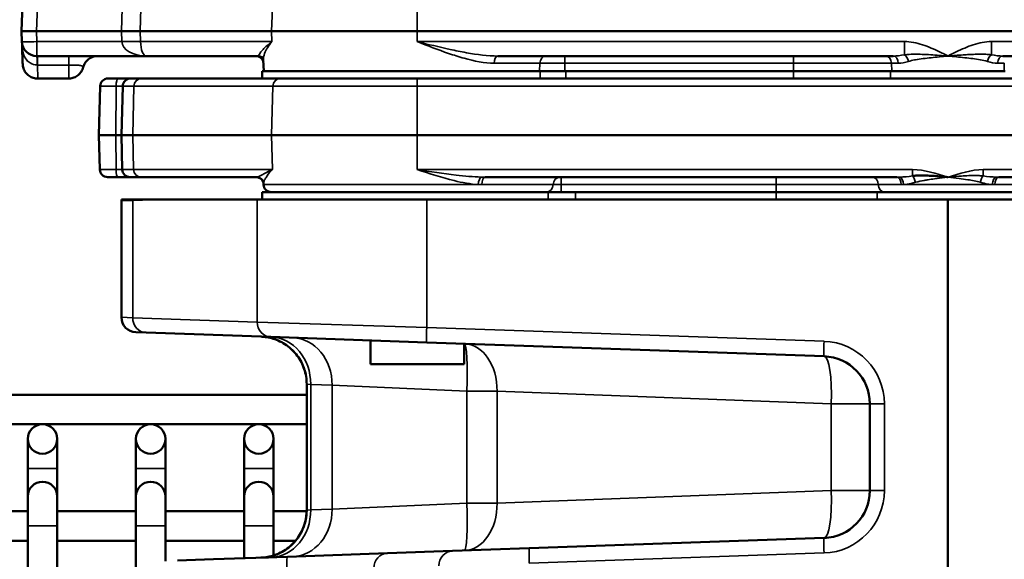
# Model space of a CAD drawing. Header units: inches. Extents: x 1 to 237, y 4 to 150.
# Tile 46 of 166: x 38.14 to 42.09, y 126.68 to 128.84. Entities that reach past the tile are written whole.
import ezdxf

# ---------------------------------------------------------------- set-up
doc = ezdxf.new("R2010")
doc.units = ezdxf.units.IN
doc.header["$LTSCALE"] = 7
doc.header["$MEASUREMENT"] = 0
for name, color, linetype, lineweight in [('Dimension (ANSI)', 7, 'Continuous', 25), ('Visible (ANSI)', 7, 'Continuous', 50), ('Visible Narrow (ANSI)', 7, 'Continuous', 35)]:
    doc.layers.add(name, color=color, linetype=linetype, lineweight=lineweight)
doc.styles.add('Dimension Text', font='tahoma.ttf')
doc.dimstyles.new('Dual Dimension', dxfattribs={"dimscale": 7, "dimtxt": 0.12, "dimasz": 0.098425, "dimexe": 0.125, "dimexo": 0.0625, "dimgap": 0.031496, "dimtad": 0, "dimtih": 1, "dimtoh": 1, "dimrnd": 1e-08, "dimzin": 4, "dimdsep": 46, "dimtxsty": 'Dimension Text', "dimcen": 0.09, "dimdle": 0.393701, "dimclrd": 256, "dimclre": 256, "dimclrt": 256, "dimadec": 0, "dimazin": 1, "dimtfac": 1, "dimtofl": 0, "dimtmove": 0, "dimatfit": 3, "dimfxl": 1, "dimtolj": 1, "dimtzin": 4, "dimlwd": -1, "dimlwe": -1, "dimarcsym": 0})

# ---------------------------------------------------------------- blocks, each defined once
blk = doc.blocks.new('*D8')
at = {"layer": 'Defpoints', "color": 0, "transparency": 16777216}
for p in [(25.3817, 133.9097), (45.8457, 133.9097), (38.3304, 57.2303)]:
    blk.add_point(p, dxfattribs=at)
at = {"layer": 'Dimension (ANSI)', "transparency": 16777216}
for p, q in [((45.4082, 133.9097), (24.5067, 133.9097)), ((25.3817, 133.2207), (25.3817, 97.4558)), ((25.3817, 57.9193), (25.3817, 93.6842)), ((37.8929, 57.2303), (24.5067, 57.2303))]:
    blk.add_line(p, q, dxfattribs=at)
for points in [[(25.2668, 133.2207), (25.4965, 133.2207), (25.3817, 133.9097)], [(25.2668, 57.9193), (25.4965, 57.9193), (25.3817, 57.2303)]]:
    blk.add_solid(points, dxfattribs=at)
at = {"layer": 'Dimension (ANSI)', "transparency": 16777216, "insert": (25.3817, 95.57), "char_height": 0.84, "attachment_point": 5, "style": 'Dimension Text'}
blk.add_mtext('\\A1;{\\H3.0x;(}\\S76.68^ 1947.7 mm;{\\H3.0x;)}', dxfattribs=at)
blk = doc.blocks.new('*D9')
at = {"layer": 'Defpoints', "color": 0, "transparency": 16777216}
for p in [(66.3071, 137.1022), (66.3071, 126.7502), (31.7642, 110.5335)]:
    blk.add_point(p, dxfattribs=at)
at = {"layer": 'Dimension (ANSI)', "transparency": 16777216}
for p, q in [((31.7642, 110.971), (31.7642, 137.9772)), ((66.3071, 127.1877), (66.3071, 137.9772)), ((32.4532, 137.1022), (45.1175, 137.1022)), ((65.6181, 137.1022), (52.9538, 137.1022))]:
    blk.add_line(p, q, dxfattribs=at)
for points in [[(32.4532, 137.217), (32.4532, 136.9874), (31.7642, 137.1022)], [(65.6181, 137.217), (65.6181, 136.9874), (66.3071, 137.1022)]]:
    blk.add_solid(points, dxfattribs=at)
at = {"layer": 'Dimension (ANSI)', "transparency": 16777216, "insert": (49.0356, 137.1022), "char_height": 0.84, "attachment_point": 5, "style": 'Dimension Text'}
blk.add_mtext('\\A1;{\\H3.0x;(}\\S34.54^ 877.4 mm;{\\H3.0x;)}', dxfattribs=at)

msp = doc.modelspace()

# ---------------------------------------------------------------- linework, layer by layer
at = {"layer": 'Visible (ANSI)'}
for p, q in [((38.1827, 129.6666), (38.1522, 128.7917)), ((38.2121, 128.7917), (38.1522, 128.7917)), ((38.1522, 128.7917), (38.1537, 128.7496)), ((38.2121, 128.7917), (38.5528, 128.7917)), ((38.5528, 128.7917), (38.6279, 128.7917)), ((38.6279, 128.7917), (39.1537, 128.7917)), ((39.7363, 128.7917), (39.1537, 128.7917)), ((39.7363, 128.7917), (43.9881, 128.7917)), ((38.1553, 128.7018), (38.1547, 128.7196)), ((38.1557, 128.6917), (38.1553, 128.7018)), ((38.1567, 128.6637), (38.1557, 128.6917)), ((38.1557, 128.6917), (38.1557, 128.6917)), ((38.1557, 128.6899), (38.1557, 128.6917)), ((38.2136, 128.6917), (38.6518, 128.6917)), ((38.6518, 128.6917), (39.1008, 128.6917)), ((39.1219, 128.6317), (39.1203, 128.6765)), ((40.0598, 128.6917), (41.6427, 128.6917)), ((41.6937, 128.6917), (41.6937, 128.6917)), ((42.0816, 128.6917), (43.6646, 128.6917)), ((38.1568, 128.6606), (38.1567, 128.6637)), ((38.1568, 128.6596), (38.1568, 128.6606)), ((38.1568, 128.6603), (38.1568, 128.6606)), ((39.1163, 128.6317), (40.2292, 128.6317)), ((39.1163, 128.6317), (39.1163, 128.6017)), ((40.3325, 128.6317), (40.2292, 128.6317)), ((41.2441, 128.6317), (40.3325, 128.6317)), ((41.6328, 128.6317), (41.2441, 128.6317)), ((41.6328, 128.6317), (42.0915, 128.6317)), ((38.2168, 128.6017), (38.3411, 128.6017)), ((38.3411, 128.6017), (38.3411, 128.6017)), ((38.4983, 128.6017), (38.5387, 128.6017)), ((38.5883, 128.6017), (38.5387, 128.6017)), ((38.5883, 128.6017), (38.6314, 128.6017)), ((39.1163, 128.6017), (38.6314, 128.6017)), ((39.1163, 128.6017), (39.9449, 128.6017)), ((41.7207, 128.6017), (39.9449, 128.6017)), ((41.7207, 128.6017), (42.0037, 128.6017)), ((43.7794, 128.6017), (42.0037, 128.6017)), ((38.4674, 128.5715), (38.4622, 128.3742)), ((38.5574, 128.5715), (38.5522, 128.3742)), ((38.4622, 128.3742), (38.5297, 128.3742)), ((38.4658, 128.2368), (38.4622, 128.3742)), ((38.5297, 128.3742), (38.5522, 128.3742)), ((38.5522, 128.3742), (38.5558, 128.2368)), ((38.5522, 128.3742), (38.5974, 128.3742)), ((39.1537, 128.3742), (38.5974, 128.3742)), ((39.1537, 128.3742), (39.7363, 128.3742)), ((43.9881, 128.3742), (39.7363, 128.3742)), ((38.5383, 128.2067), (38.4968, 128.2067)), ((38.5383, 128.2067), (38.5868, 128.2067)), ((38.6299, 128.2067), (38.5868, 128.2067)), ((38.6299, 128.2067), (39.0929, 128.2067)), ((39.0964, 128.2067), (39.0964, 128.2067)), ((40.009, 128.2067), (41.6579, 128.2067)), ((41.6696, 128.2067), (41.6696, 128.2067)), ((42.0548, 128.2067), (42.0548, 128.2067)), ((42.0665, 128.2067), (43.7154, 128.2067)), ((39.1215, 128.1768), (39.1214, 128.1803)), ((38.5523, 128.1167), (38.5975, 128.1167)), ((38.5975, 128.1167), (38.7136, 128.1167)), ((39.0962, 128.1167), (38.7136, 128.1167)), ((39.0962, 128.1167), (39.7748, 128.1167)), ((40.2608, 128.1467), (39.1163, 128.1467)), ((39.1163, 128.1467), (39.1163, 128.1167)), ((41.8622, 128.1167), (39.7748, 128.1167)), ((40.3707, 128.1467), (40.2608, 128.1467)), ((40.3707, 128.1467), (41.1748, 128.1467)), ((41.5791, 128.1467), (41.1748, 128.1467)), ((42.1452, 128.1467), (41.5791, 128.1467)), ((43.9496, 128.1167), (41.8622, 128.1167)), ((41.8622, 120.0672), (41.8622, 128.1167)), ((38.5522, 128.1113), (38.5522, 127.6451)), ((38.6517, 127.5837), (38.6101, 127.5851)), ((38.6517, 127.5837), (39.1505, 127.5663)), ((39.7748, 127.5445), (39.1505, 127.5663)), ((39.5497, 127.4577), (39.5497, 127.5523)), ((39.7748, 127.5445), (41.3663, 127.4889)), ((39.9247, 127.4577), (39.9247, 127.5392)), ((39.5497, 127.4577), (39.9247, 127.4577)), ((39.9362, 127.4577), (39.9362, 127.4577)), ((39.2942, 127.3778), (39.2942, 126.8722)), ((39.4917, 127.3691), (39.4917, 127.3691)), ((37.3866, 127.3351), (39.2942, 127.3351)), ((41.5497, 127.299), (41.5497, 126.9509)), ((37.3866, 127.217), (39.2942, 127.217)), ((38.1772, 127.1579), (38.1772, 127.0398)), ((38.2953, 127.0398), (38.2953, 127.1579)), ((38.6102, 127.1579), (38.6102, 127.0398)), ((38.7284, 127.0398), (38.7284, 127.1579)), ((39.0433, 127.1579), (39.0433, 127.0398)), ((39.1614, 127.0398), (39.1614, 127.1579)), ((38.1772, 127.0398), (38.1772, 126.9274)), ((38.2953, 127.0398), (38.2953, 126.9274)), ((38.6102, 127.0398), (38.6102, 126.9274)), ((38.7284, 127.0398), (38.7284, 126.9274)), ((39.0433, 127.0398), (39.0433, 126.9274)), ((39.1614, 127.0398), (39.1614, 126.9274)), ((38.1772, 126.9274), (38.1772, 126.8093)), ((38.2953, 126.8093), (38.2953, 126.9274)), ((38.6102, 126.9274), (38.6102, 126.8093)), ((38.7284, 126.8093), (38.7284, 126.9274)), ((39.0433, 126.9274), (39.0433, 126.8093)), ((39.1614, 126.8093), (39.1614, 126.9274)), ((38.1772, 126.8683), (37.8622, 126.8683)), ((38.6102, 126.8683), (38.2953, 126.8683)), ((39.0433, 126.8683), (38.7284, 126.8683)), ((39.2942, 126.8683), (39.1614, 126.8683)), ((39.4917, 126.8809), (39.4917, 126.8809)), ((39.9362, 126.8683), (39.9362, 126.8683)), ((38.1772, 126.8093), (38.1772, 120.6282)), ((38.2953, 126.8093), (38.2953, 120.8939)), ((38.6102, 126.8093), (38.6102, 120.8939)), ((38.7284, 126.8093), (38.7284, 126.6685)), ((39.0433, 126.8093), (39.0433, 126.6799)), ((39.1614, 126.8093), (39.1614, 126.6911)), ((38.1772, 126.7502), (37.8622, 126.7502)), ((38.6102, 126.7502), (38.2953, 126.7502)), ((39.0433, 126.7502), (38.7284, 126.7502)), ((39.2498, 126.7502), (39.1614, 126.7502)), ((39.9343, 126.7502), (39.9343, 126.7502)), ((41.3663, 126.7611), (40.1856, 126.7198)), ((39.6176, 126.7), (39.2172, 126.686)), ((39.878, 126.7091), (39.6176, 126.7)), ((39.878, 126.7091), (40.1856, 126.7198)), ((38.9212, 126.6757), (38.7767, 126.6706)), ((38.9212, 126.6757), (39.2172, 126.686))]:
    msp.add_line(p, q, dxfattribs=at)
for centre in [(38.2362, 127.1579), (38.6693, 127.1579), (39.1024, 127.1579)]:
    msp.add_circle(centre, 0.0591, dxfattribs=at)
for centre, radius, start, end in [((38.2136, 128.7517), 0.06, 182, 270), ((38.2142, 128.7216), 0.0595, 174.7227, 181.985), ((39.0917, 128.6617), 0.03, 15.8386, 90), ((38.4983, 128.5707), 0.031, 90, 178.5), ((38.5883, 128.5707), 0.031, 90, 178.5), ((38.4968, 128.2377), 0.031, 181.5, 270), ((38.5868, 128.2377), 0.031, 181.5, 270), ((39.0914, 128.1757), 0.031, 22.3481, 90), ((39.1525, 128.1777), 0.031, 181.5, 270), ((38.6722, 128.1113), 0.12, 177.4291, 180), ((38.6122, 127.6451), 0.06, 180, 268), ((41.3597, 127.299), 0.19, 0, 88), ((41.2493, 127.3029), 0.19, 42.3568, 42.3639), ((38.2362, 126.9274), 0.0591, 0, 180), ((38.6693, 126.9274), 0.0591, 0, 180), ((39.1024, 126.9274), 0.0591, 0, 180), ((41.3597, 126.9509), 0.19, 272, 0), ((41.268, 126.9477), 0.19, 308.406, 308.4149)]:
    msp.add_arc(centre, radius, start, end, dxfattribs=at)
for points, knots in [([(38.1549, 128.7271), (38.1552, 128.7304), (38.1552, 128.7338), (38.1549, 128.7385), (38.1547, 128.7398), (38.1546, 128.7411)], [0, 0, 0, 0, 0.02558321, 0.02558321, 0.03557465, 0.03557465, 0.03557465, 0.03557465]), ([(38.3848, 128.6917), (38.3958, 128.6917), (38.4062, 128.6917), (38.4239, 128.6917), (38.4317, 128.6917), (38.444, 128.6917), (38.4486, 128.6917), (38.4551, 128.6917), (38.4567, 128.6917), (38.4571, 128.6917), (38.4572, 128.6917), (38.4572, 128.6917), (38.4572, 128.6917), (38.4572, 128.6917), (38.4572, 128.6917), (38.4572, 128.6917), (38.4572, 128.6917), (38.4572, 128.6917), (38.4572, 128.6917), (38.4572, 128.6917), (38.4572, 128.6917), (38.4572, 128.6917), (38.4572, 128.6917), (38.4572, 128.6917), (38.4572, 128.6917), (38.4572, 128.6917), (38.4572, 128.6917), (38.4566, 128.6917), (38.456, 128.6916), (38.4547, 128.6916), (38.4539, 128.6916), (38.451, 128.6914), (38.4488, 128.6911), (38.4402, 128.6895), (38.434, 128.6873), (38.4227, 128.6811), (38.4176, 128.6771), (38.409, 128.6677), (38.4054, 128.6623), (38.4012, 128.6534), (38.4, 128.65), (38.3992, 128.6466)], [0, 0, 0, 0, 0.0911958, 0.0911958, 0.1809744, 0.1809744, 0.2742283, 0.2742283, 0.3793421, 0.3793421, 0.3885, 0.3885, 0.3953684, 0.3953684, 0.3966562, 0.3966562, 0.3968378, 0.3968378, 0.3972185, 0.3972185, 0.3974997, 0.3974997, 0.3975702, 0.3975702, 0.3975879, 0.3975879, 0.3976585, 0.3976585, 0.4021749, 0.4021749, 0.4078019, 0.4078019, 0.4247062, 0.4247062, 0.4738243, 0.4738243, 0.5226214, 0.5226214, 0.5708116, 0.5708116, 0.5978153, 0.5978153, 0.5978153, 0.5978153]), ([(39.1203, 128.677), (39.1202, 128.6775), (39.12, 128.6785), (39.1186, 128.6816), (39.117, 128.6843), (39.1103, 128.6898), (39.1044, 128.6917), (39.1008, 128.6917)], [0.0463581, 0.0463581, 0.0463581, 0.0463581, 0.1085836, 0.1085836, 0.1907914, 0.1907914, 0.2983135, 0.2983135, 0.2983135, 0.2983135]), ([(38.2168, 128.6016), (38.2108, 128.6016), (38.2048, 128.6025), (38.1934, 128.6061), (38.1877, 128.6089), (38.1773, 128.616), (38.1724, 128.6207), (38.1648, 128.631), (38.1619, 128.6367), (38.159, 128.6454), (38.1583, 128.6481), (38.1575, 128.6523), (38.1573, 128.6538), (38.157, 128.6559), (38.157, 128.6567), (38.1569, 128.6577), (38.1569, 128.6581), (38.1568, 128.6587), (38.1568, 128.6588), (38.1568, 128.6591), (38.1568, 128.6592), (38.1568, 128.6593), (38.1568, 128.6594), (38.1568, 128.6595), (38.1568, 128.6595), (38.1568, 128.6595), (38.1568, 128.6595), (38.1568, 128.6595), (38.1568, 128.6596), (38.1568, 128.6596)], [0, 0, 0, 0, 0.0451236, 0.0451236, 0.0917332, 0.0917332, 0.1415548, 0.1415548, 0.1894666, 0.1894666, 0.2111119, 0.2111119, 0.2221362, 0.2221362, 0.2276752, 0.2276752, 0.2304483, 0.2304483, 0.2318352, 0.2318352, 0.2325287, 0.2325287, 0.2328755, 0.2328755, 0.2330489, 0.2330489, 0.2331356, 0.2331356, 0.2332224, 0.2332224, 0.2332224, 0.2332224]), ([(38.3992, 128.6466), (38.3976, 128.6406), (38.395, 128.6348), (38.3883, 128.6242), (38.384, 128.6193), (38.3741, 128.6112), (38.3683, 128.6078), (38.3564, 128.6033), (38.3501, 128.602), (38.3429, 128.6017), (38.342, 128.6017), (38.3411, 128.6017)], [0, 0, 0, 0, 0.0472445, 0.0472445, 0.0954777, 0.0954777, 0.1449667, 0.1449667, 0.1927225, 0.1927225, 0.1996912, 0.1996912, 0.1996912, 0.1996912]), ([(39.1097, 128.2013), (39.106, 128.2038), (39.1015, 128.2057), (39.0955, 128.2066), (39.0942, 128.2067), (39.0929, 128.2067)], [0, 0, 0, 0, 0.04787238, 0.04787238, 0.06159061, 0.06159061, 0.06159061, 0.06159061]), ([(39.1214, 128.1805), (39.1213, 128.1815), (39.1212, 128.1829), (39.1205, 128.1861), (39.12, 128.1879), (39.1177, 128.193), (39.1153, 128.1966), (39.1112, 128.2001), (39.1104, 128.2007), (39.1096, 128.2013)], [0.0023001, 0.0023001, 0.0023001, 0.0023001, 0.033789, 0.033789, 0.0626079, 0.0626079, 0.1095302, 0.1095302, 0.1196754, 0.1196754, 0.1196754, 0.1196754]), ([(41.8622, 128.2067), (41.8621, 128.2067), (41.862, 128.2067), (41.8618, 128.2067), (41.8618, 128.2067), (41.8617, 128.2067), (41.8616, 128.2067), (41.8609, 128.2068), (41.8604, 128.2068), (41.8592, 128.2069), (41.8587, 128.207), (41.857, 128.2071), (41.8558, 128.2072), (41.8525, 128.2075), (41.8502, 128.2077), (41.8434, 128.2083), (41.8388, 128.2087), (41.8252, 128.2098), (41.8161, 128.2106), (41.7985, 128.2117), (41.7901, 128.2122), (41.7808, 128.2126), (41.78, 128.2126), (41.7726, 128.2129), (41.7662, 128.2131), (41.7538, 128.2131), (41.7479, 128.2131), (41.7367, 128.2127), (41.7313, 128.2124), (41.7242, 128.2118), (41.7226, 128.2116), (41.7209, 128.2114)], [-0.0018562, -0.0018562, -0.0018562, -0.0018562, -0.0009281, -0.0009281, -0.0006485, -0.0006485, 0, 0, 0.0046183, 0.0046183, 0.0092366, 0.0092366, 0.0184732, 0.0184732, 0.0369463, 0.0369463, 0.0738927, 0.0738927, 0.1477853, 0.1477853, 0.2150264, 0.2150264, 0.221678, 0.221678, 0.2730718, 0.2730718, 0.318227, 0.318227, 0.3575493, 0.3575493, 0.3694633, 0.3694633, 0.3694633, 0.3694633]), ([(39.2942, 127.3778), (39.2942, 127.3979), (39.2909, 127.4183), (39.2782, 127.4565), (39.2687, 127.4749), (39.2446, 127.5073), (39.2298, 127.5217), (39.1968, 127.5447), (39.1784, 127.5537), (39.1515, 127.5619), (39.1435, 127.5638), (39.1314, 127.5658), (39.1273, 127.5664), (39.1212, 127.567), (39.1191, 127.5672), (39.116, 127.5674), (39.115, 127.5675), (39.1134, 127.5675), (39.1129, 127.5676), (39.1121, 127.5676), (39.1118, 127.5676), (39.1115, 127.5676), (39.1113, 127.5676), (39.1111, 127.5676), (39.1111, 127.5676), (39.111, 127.5676), (39.1109, 127.5676), (39.1109, 127.5676), (39.1109, 127.5676), (39.1109, 127.5676), (39.1109, 127.5676), (39.1109, 127.5676), (39.1108, 127.5676), (39.1108, 127.5676)], [0, 0, 0, 0, 0.1534011, 0.1534011, 0.307048, 0.307048, 0.4608674, 0.4608674, 0.6133831, 0.6133831, 0.6753657, 0.6753657, 0.7068343, 0.7068343, 0.7226319, 0.7226319, 0.7305389, 0.7305389, 0.7344934, 0.7344934, 0.7364707, 0.7364707, 0.7374594, 0.7374594, 0.7379538, 0.7379538, 0.7382011, 0.7382011, 0.7382321, 0.7382321, 0.738259, 0.738259, 0.7384498, 0.7384498, 0.7384498, 0.7384498]), ([(39.2942, 127.3778), (39.2942, 127.3979), (39.2909, 127.4183), (39.2783, 127.4565), (39.2687, 127.4749), (39.2447, 127.5073), (39.2299, 127.5217), (39.1969, 127.5447), (39.1784, 127.5537), (39.1515, 127.5619), (39.1436, 127.5638), (39.1315, 127.5658), (39.1274, 127.5664), (39.1212, 127.567), (39.1191, 127.5672), (39.116, 127.5674), (39.115, 127.5675), (39.1134, 127.5675), (39.1129, 127.5676), (39.1121, 127.5676), (39.1119, 127.5676), (39.1115, 127.5676), (39.1113, 127.5676), (39.1111, 127.5676), (39.1111, 127.5676), (39.111, 127.5676), (39.111, 127.5676), (39.111, 127.5676), (39.111, 127.5676), (39.111, 127.5676), (39.111, 127.5676), (39.111, 127.5676), (39.111, 127.5676), (39.1109, 127.5676), (39.1108, 127.5676), (39.1108, 127.5676)], [0, 0, 0, 0, 0.1534025, 0.1534025, 0.3070471, 0.3070471, 0.4608582, 0.4608582, 0.6133491, 0.6133491, 0.6753847, 0.6753847, 0.7068815, 0.7068815, 0.7226934, 0.7226934, 0.7306075, 0.7306075, 0.7345656, 0.7345656, 0.7365448, 0.7365448, 0.7375344, 0.7375344, 0.7380294, 0.7380294, 0.7380915, 0.7380915, 0.7381459, 0.7381459, 0.7381687, 0.7381687, 0.7381879, 0.7381879, 0.7385333, 0.7385333, 0.7385333, 0.7385333]), ([(39.1108, 126.6823), (39.1201, 126.6826), (39.1294, 126.6837), (39.1476, 126.6871), (39.1565, 126.6894), (39.177, 126.6964), (39.1886, 126.7016), (39.2104, 126.7142), (39.2207, 126.7216), (39.2395, 126.7383), (39.2481, 126.7476), (39.2633, 126.7677), (39.2699, 126.7785), (39.2808, 126.8011), (39.2852, 126.8131), (39.2922, 126.8405), (39.2942, 126.8564), (39.2942, 126.8722)], [0, 0, 0, 0, 0.0710676, 0.0710676, 0.1406351, 0.1406351, 0.2364425, 0.2364425, 0.3322804, 0.3322804, 0.4281002, 0.4281002, 0.5239222, 0.5239222, 0.6197418, 0.6197418, 0.7398749, 0.7398749, 0.7398749, 0.7398749]), ([(39.1523, 126.6838), (39.1359, 126.6832), (39.124, 126.6828), (39.114, 126.6824), (39.1119, 126.6823), (39.111, 126.6823), (39.1109, 126.6823), (39.1109, 126.6823), (39.1109, 126.6823), (39.1109, 126.6823), (39.1109, 126.6823), (39.1109, 126.6823), (39.1109, 126.6823), (39.1109, 126.6823), (39.1109, 126.6823), (39.1109, 126.6823), (39.1109, 126.6823), (39.1109, 126.6823), (39.1109, 126.6823), (39.1109, 126.6823), (39.1109, 126.6823), (39.1109, 126.6823), (39.1109, 126.6823), (39.1109, 126.6823), (39.1109, 126.6823), (39.1125, 126.6824), (39.1142, 126.6824), (39.1196, 126.6828), (39.1234, 126.6831), (39.1387, 126.685), (39.1501, 126.6875), (39.1806, 126.6972), (39.1994, 126.7066), (39.2325, 126.7306), (39.2472, 126.7455), (39.2706, 126.7785), (39.2797, 126.7969), (39.2913, 126.8341), (39.2942, 126.8532), (39.2942, 126.8722)], [0, 0, 0, 0, 0.250565, 0.250565, 0.374764, 0.374764, 0.405975, 0.405975, 0.4089, 0.4089, 0.409658, 0.409658, 0.410446, 0.410446, 0.410543, 0.410543, 0.410567, 0.410567, 0.410591, 0.410591, 0.410604, 0.410604, 0.410628, 0.410628, 0.410726, 0.410726, 0.423107, 0.423107, 0.452319, 0.452319, 0.540278, 0.540278, 0.696202, 0.696202, 0.851872, 0.851872, 1.004479, 1.004479, 1.148854, 1.148854, 1.148854, 1.148854])]:
    msp.add_open_spline(points, degree=3, knots=knots, dxfattribs=at)
for points in [[(38.1549, 128.7271), (38.1549, 128.7271), (38.1549, 128.7271), (38.1549, 128.7271)], [(39.1204, 128.6765), (39.1204, 128.6766), (39.1204, 128.6766), (39.1204, 128.6767)]]:
    msp.add_open_spline(points, degree=3, dxfattribs=at)
at = {"layer": 'Visible Narrow (ANSI)'}
for p, q in [((38.2121, 128.7917), (38.2427, 129.6666)), ((38.5551, 128.8838), (38.5528, 128.7917)), ((38.6279, 128.7917), (38.6302, 128.8838)), ((39.1537, 128.7917), (39.1567, 128.8838)), ((39.7363, 128.7917), (39.7363, 128.8838)), ((38.2136, 128.7496), (38.2121, 128.7917)), ((38.5528, 128.7917), (38.5538, 128.7496)), ((38.629, 128.7496), (38.6279, 128.7917)), ((39.1551, 128.7496), (39.1537, 128.7917)), ((39.7363, 128.7496), (39.7363, 128.7917)), ((38.5538, 128.7496), (38.2136, 128.7496)), ((38.2136, 128.7496), (38.2136, 128.6917)), ((38.5761, 128.75), (38.5761, 128.75)), ((38.5988, 128.7502), (38.5988, 128.7502)), ((39.1551, 128.7496), (38.629, 128.7496)), ((41.6878, 128.7496), (39.7363, 128.7496)), ((41.6878, 128.7496), (41.6878, 128.6966)), ((42.0366, 128.6966), (42.0366, 128.7496)), ((43.9881, 128.7496), (42.0366, 128.7496)), ((38.163, 128.6917), (38.1629, 128.6917)), ((38.2161, 128.6917), (38.2161, 128.6557)), ((38.3417, 128.6917), (38.3417, 128.6557)), ((40.3276, 128.6627), (40.3276, 128.6917)), ((41.2441, 128.6627), (41.2441, 128.6917)), ((38.2161, 128.6557), (38.2168, 128.6017)), ((38.2161, 128.6557), (38.3417, 128.6557)), ((38.3411, 128.6017), (38.3417, 128.6557)), ((40.2281, 128.6627), (40.0448, 128.6627)), ((40.2281, 128.6627), (40.2272, 128.6317)), ((40.2281, 128.6627), (40.3276, 128.6627)), ((40.2292, 128.6317), (40.2292, 128.6017)), ((40.3276, 128.6317), (40.3276, 128.6627)), ((40.3276, 128.6627), (41.2441, 128.6627)), ((40.3325, 128.6017), (40.3325, 128.6317)), ((41.2441, 128.6627), (41.2441, 128.6317)), ((41.2441, 128.6627), (41.6363, 128.6627)), ((41.2441, 128.6317), (41.2441, 128.6017)), ((41.6328, 128.6017), (41.6328, 128.6317)), ((41.6372, 128.6317), (41.6363, 128.6627)), ((41.6633, 128.6627), (41.6363, 128.6627)), ((42.088, 128.6627), (42.0611, 128.6627)), ((42.088, 128.6627), (42.0872, 128.6317)), ((39.7363, 128.6017), (39.7363, 128.5715)), ((38.531, 128.5715), (38.4674, 128.5715)), ((38.531, 128.5715), (38.5297, 128.3742)), ((38.531, 128.5715), (38.5574, 128.5715)), ((38.6023, 128.5715), (38.5574, 128.5715)), ((38.6023, 128.5715), (38.5974, 128.3742)), ((38.6023, 128.5715), (39.1586, 128.5715)), ((39.1586, 128.5715), (39.1537, 128.3742)), ((39.7363, 128.5715), (39.1586, 128.5715)), ((39.7363, 128.5715), (43.9881, 128.5715)), ((39.7363, 128.5715), (39.7363, 128.3742)), ((38.5297, 128.3742), (38.5306, 128.2368)), ((38.5974, 128.3742), (38.6008, 128.2368)), ((39.1537, 128.3742), (39.1571, 128.2368)), ((39.7363, 128.3742), (39.7363, 128.2368)), ((38.4658, 128.2368), (38.5306, 128.2368)), ((38.5558, 128.2368), (38.5306, 128.2368)), ((38.5558, 128.2368), (38.6008, 128.2368)), ((39.1571, 128.2368), (38.6008, 128.2368)), ((41.7209, 128.2368), (39.7363, 128.2368)), ((41.7209, 128.2368), (41.7209, 128.2114)), ((43.9881, 128.2368), (42.0035, 128.2368)), ((42.0035, 128.2114), (42.0035, 128.2368)), ((40.3135, 128.1767), (40.3135, 128.2067)), ((41.1748, 128.1767), (41.1748, 128.2067)), ((39.1215, 128.1768), (39.9815, 128.1768)), ((40.2815, 128.1767), (39.9959, 128.1767)), ((40.2815, 128.1767), (40.3135, 128.1767)), ((40.3135, 128.1767), (41.1748, 128.1767)), ((40.3135, 128.1767), (40.3135, 128.1467)), ((41.1748, 128.1767), (41.5833, 128.1767)), ((41.1748, 128.1767), (41.1748, 128.1467)), ((41.6747, 128.1767), (41.5833, 128.1767)), ((41.6847, 128.1768), (42.0396, 128.1768)), ((42.141, 128.1767), (42.0497, 128.1767)), ((38.5974, 128.1126), (38.7136, 128.1167)), ((39.0962, 128.1167), (39.0962, 127.6262)), ((39.7748, 127.6044), (39.7748, 128.1167)), ((40.2608, 128.1467), (40.2608, 128.1167)), ((40.3707, 128.1167), (40.3707, 128.1467)), ((41.1748, 128.1467), (41.1748, 128.1167)), ((41.5791, 128.1167), (41.5791, 128.1467)), ((38.5974, 128.1126), (38.5522, 128.1113)), ((38.5974, 127.6436), (38.5974, 128.1126)), ((38.5522, 127.6451), (38.5974, 127.6436)), ((39.0962, 127.6262), (38.5974, 127.6436)), ((39.0962, 127.6262), (39.7748, 127.6044)), ((41.3663, 127.5489), (39.7748, 127.6044)), ((39.3103, 127.3763), (39.2942, 127.3778)), ((39.3103, 127.3763), (39.3961, 127.3733)), ((39.3103, 126.8736), (39.3103, 127.3763)), ((39.9353, 127.3493), (39.3961, 127.3733)), ((39.3961, 127.3733), (39.3961, 126.8766)), ((39.4511, 127.3709), (39.4511, 127.3709)), ((39.9353, 127.3493), (40.0565, 127.3493)), ((39.9353, 127.3493), (39.9353, 126.9006)), ((41.3952, 127.299), (40.0565, 127.3493)), ((40.0565, 126.9006), (40.0565, 127.3493)), ((40.4118, 127.336), (40.4121, 127.3359)), ((40.9352, 127.3163), (40.9352, 127.3163)), ((41.3952, 127.299), (41.3952, 126.9509)), ((41.3952, 127.299), (41.5497, 127.299)), ((41.5497, 127.299), (41.6076, 127.299)), ((41.6076, 126.9509), (41.6076, 127.299)), ((38.2953, 127.0398), (38.1772, 127.0398)), ((38.7284, 127.0398), (38.6102, 127.0398)), ((39.1614, 127.0398), (39.0433, 127.0398)), ((40.0565, 126.9006), (41.3952, 126.9509)), ((40.9352, 126.9337), (40.9352, 126.9337)), ((41.5497, 126.9509), (41.3952, 126.9509)), ((41.5497, 126.9509), (41.6076, 126.9509)), ((39.3961, 126.8766), (39.9353, 126.9006)), ((40.0565, 126.9006), (39.9353, 126.9006)), ((40.4121, 126.914), (40.4118, 126.914)), ((39.2942, 126.8722), (39.3103, 126.8736)), ((39.3961, 126.8766), (39.3103, 126.8736)), ((39.4512, 126.8791), (39.4511, 126.8791)), ((38.2953, 126.8093), (38.1772, 126.8093)), ((38.7284, 126.8093), (38.6102, 126.8093)), ((39.1614, 126.8093), (39.0433, 126.8093)), ((40.1856, 126.6599), (41.3663, 126.7011))]:
    msp.add_line(p, q, dxfattribs=at)
for centre, start, end in [((41.3576, 127.299), 0, 88), ((41.2472, 127.3029), 61.7179, 61.7191), ((41.3576, 126.9509), 272, 0), ((41.2659, 126.9477), 293.5492, 293.55)]:
    msp.add_arc(centre, 0.25, start, end, dxfattribs=at)
for centre, major_axis, ratio, start_param, end_param in [((38.2136, 128.7517), (-0.06, -0.0021), 0.034878, 0, 1.569578), ((38.5538, 128.7468), (0.08, 0.002), 0.034889, 0.349066, 1.569943), ((38.6518, 128.7517), (-0.098, 0), 0.612063, 0.034907, 1.570796), ((38.4985, 128.7468), (0.08, 0.0022), 0.034887, 0.431552, 0.432238), ((38.6518, 128.7517), (0, 0.06), 0.380894, 1.605703, 3.141593), ((38.1102, 128.6907), (-0.0517, -0.0305), 0.671684, 2.441631, 2.447144), ((38.2136, 128.6317), (0, 0.06), 0.022858, 5.124021, 6.283185), ((40.0598, 128.6617), (0, 0.03), 0.501163, 0, 1.53589), ((40.252, 128.6617), (0, 0.03), 0.798985, 0, 1.53589), ((41.613, 128.6617), (0, 0.03), 0.777461, 4.747296, 6.283185), ((41.6427, 128.6617), (0, 0.03), 0.684721, 4.747296, 6.283185), ((41.6878, 128.669), (0.0082, -0.0289), 0.535892, 1.455571, 2.654083), ((42.0366, 128.669), (0.0082, 0.0289), 0.535892, 0.487529, 1.686022), ((42.0816, 128.6617), (0, 0.03), 0.684721, 0, 1.53589), ((38.2109, 128.6535), (0.0551, 0.0001), 0.039197, 1.475704, 1.498598), ((38.5387, 128.5707), (0, 0.031), 0.25, 0, 1.544616), ((38.6314, 128.5707), (0, 0.031), 0.939693, 0, 1.544616), ((39.1877, 128.5707), (0, 0.031), 0.939693, 0, 1.544616), ((38.5383, 128.2377), (0, -0.031), 0.25, 4.738569, 6.283185), ((38.6299, 128.2377), (0, -0.031), 0.939693, 4.738569, 6.283185), ((39.0917, 128.176), (0.018, 0.0253), 0.997081, 0.000476, 0.51589), ((39.9939, 128.176), (0.0015, 0.031), 0.399478, 0.120406, 1.563896), ((40.009, 128.1757), (0, 0.031), 0.42225, 0, 1.538533), ((40.3089, 128.1757), (0, 0.031), 0.886689, 0, 1.538533), ((41.5583, 128.1757), (0, 0.031), 0.80869, 4.744653, 6.283185), ((41.6579, 128.1757), (0, 0.031), 0.543684, 4.744653, 6.283185), ((41.6688, 128.176), (-0.0021, 0.0309), 0.51504, 4.704263, 6.154366), ((41.7209, 128.1852), (0.0078, -0.03), 0.370932, 1.501364, 2.529172), ((42.0035, 128.1852), (0.0078, 0.03), 0.370932, 0.612424, 1.640229), ((42.0556, 128.176), (0.0021, 0.0309), 0.51504, 0.12882, 1.578922), ((42.0665, 128.1757), (0, 0.031), 0.543684, 0, 1.538533), ((39.8052, 128.3309), (0.3446, -0.0971), 0.347618, 5.3441, 5.393182), ((40.254, 128.1777), (0, -0.031), 0.886689, 0, 1.538533), ((41.6084, 128.1777), (0, -0.031), 0.80869, 4.744653, 6.283185), ((41.7865, 128.2772), (0.1948, 0.0676), 0.381945, 3.975323, 4.036146), ((41.9346, 128.2803), (0.1986, -0.0704), 0.382801, 5.399193, 5.459098), ((38.7102, 128.1126), (-0.0042, 0.1199), 0.939626, 1.504188, 1.537996), ((38.6538, 127.6436), (-0.0021, -0.06), 0.939626, 4.74519, 6.283185), ((39.1526, 127.6262), (-0.0021, -0.06), 0.939626, 4.74519, 6.283185), ((39.7769, 127.6044), (-0.0021, -0.06), 0.034878, 4.713607, 6.283185), ((39.1457, 127.3763), (0.0066, 0.1899), 0.865893, 4.742617, 6.283185), ((39.2315, 127.3733), (0.0066, 0.1899), 0.865893, 4.742617, 6.283185), ((39.9193, 127.3493), (0.0066, 0.1899), 0.08445, 4.715338, 6.283185), ((39.9193, 127.3493), (0.0066, 0.1899), 0.722061, 4.737599, 6.283185), ((41.3684, 127.5489), (-0.0021, -0.06), 0.034878, 4.713607, 6.283185), ((41.3597, 127.299), (0.0066, 0.1899), 0.186693, 4.718908, 6.283185), ((40.3016, 127.336), (0.0066, 0.1899), 0.579906, 4.732637, 4.732651), ((41.3597, 126.9509), (0.0066, -0.1899), 0.186693, 0, 1.564277), ((39.9193, 126.9006), (0.0066, -0.1899), 0.722061, 0, 1.545587), ((39.9193, 126.9006), (0.0066, -0.1899), 0.08445, 0, 1.567847), ((40.3016, 126.914), (0.0066, -0.1899), 0.579906, 1.550535, 1.550548), ((39.1457, 126.8736), (0.0066, -0.1899), 0.865893, 0, 1.540568), ((39.2315, 126.8766), (0.0066, -0.1899), 0.865893, 0, 1.540568), ((41.3684, 126.7011), (-0.0021, 0.06), 0.034878, 0, 1.569578), ((39.6197, 126.64), (-0.0021, 0.06), 0.939626, 0, 1.537996), ((39.8801, 126.6491), (-0.0021, 0.06), 0.939626, 0, 1.537996), ((40.1877, 126.6599), (-0.0021, 0.06), 0.034878, 0, 1.569578), ((39.2193, 126.6261), (-0.0021, 0.06), 0.069183, 0, 1.56838)]:
    msp.add_ellipse(centre, major_axis=major_axis, ratio=ratio, start_param=start_param, end_param=end_param, dxfattribs=at)
for points, knots in [([(39.1551, 128.7496), (39.155, 128.7495), (39.1549, 128.7494), (39.1475, 128.7439), (39.1343, 128.733), (39.1083, 128.7079), (39.0995, 128.6917), (39.1008, 128.6917)], [-0.8932982, -0.8932982, -0.8932982, -0.8932982, -0.8913809, -0.8913809, -0.7131047, -0.5348285, 0, 0, 0, 0]), ([(39.1204, 128.6767), (39.1202, 128.6837), (39.1233, 128.6994), (39.1363, 128.7247), (39.148, 128.7411), (39.1549, 128.7494), (39.155, 128.7495), (39.1551, 128.7496)], [0.2933872, 0.2933872, 0.2933872, 0.2933872, 0.5348285, 0.7131047, 0.8913809, 0.8913809, 0.8932982, 0.8932982, 0.8932982, 0.8932982]), ([(39.7363, 128.7496), (39.7365, 128.7495), (39.7368, 128.7494), (39.7788, 128.733), (39.8416, 128.7085), (39.9453, 128.6754), (40.0062, 128.6627), (40.0448, 128.6627)], [-0.0019173, -0.0019173, -0.0019173, -0.0019173, 0, 0, 0.3565524, 0.5348285, 0.8913809, 0.8913809, 0.8913809, 0.8913809]), ([(40.0598, 128.6917), (40.0193, 128.6917), (39.9555, 128.7001), (39.8468, 128.7222), (39.7809, 128.7385), (39.7368, 128.7494), (39.7365, 128.7495), (39.7363, 128.7496)], [-0.8913809, -0.8913809, -0.8913809, -0.8913809, -0.5348285, -0.3565524, 0, 0, 0.0019173, 0.0019173, 0.0019173, 0.0019173]), ([(41.8622, 128.6917), (41.8621, 128.6917), (41.862, 128.6918), (41.8399, 128.703), (41.8066, 128.7197), (41.7492, 128.7417), (41.7124, 128.7496), (41.6878, 128.7496)], [-0.000884, -0.000884, -0.000884, -0.000884, 0, 0, 0.187712, 0.281568, 0.4692799, 0.4692799, 0.4692799, 0.4692799]), ([(42.0366, 128.7496), (42.012, 128.7496), (41.9874, 128.7443), (41.9639, 128.7367), (41.9522, 128.7329), (41.9407, 128.7285), (41.9294, 128.7237), (41.9065, 128.7141), (41.8842, 128.7029), (41.8622, 128.6917)], [1.0790225, 1.0790225, 1.0790225, 1.0790225, 1.2667344, 1.2667344, 1.2667344, 1.3605904, 1.3605904, 1.3605904, 1.5491864, 1.5491864, 1.5491864, 1.5491864]), ([(38.1549, 128.7271), (38.1549, 128.7271), (38.1549, 128.7271), (38.155, 128.7266), (38.1551, 128.7252), (38.1553, 128.723), (38.1555, 128.7211), (38.1558, 128.7189), (38.1577, 128.7044), (38.1649, 128.6812), (38.1889, 128.6608), (38.2048, 128.6557), (38.2149, 128.6557)], [0.2569469, 0.2569469, 0.2569469, 0.2569469, 0.2613938, 0.27677, 0.3075222, 0.3228983, 0.3382744, 0.3536505, 0.3690266, 0.6150443, 0.707301, 0.8610621, 0.8610621, 0.8610621, 0.8610621]), ([(38.163, 128.6917), (38.1599, 128.6987), (38.1579, 128.7065), (38.1566, 128.7135), (38.1566, 128.7136)], [0, 0, 0, 0, 0.1230089, 0.1258562, 0.1258562, 0.1258562, 0.1258562]), ([(38.1794, 128.669), (38.1794, 128.669), (38.1774, 128.6708), (38.1755, 128.6727), (38.1738, 128.6746)], [-0.14945371, -0.14945371, -0.14945371, -0.14945371, -0.14928213, -0.10750071, -0.10750071, -0.10750071, -0.10750071]), ([(41.8622, 128.6917), (41.8619, 128.6917), (41.8616, 128.6917), (41.85, 128.6926), (41.8274, 128.6944), (41.7932, 128.6968), (41.7592, 128.6987), (41.7247, 128.6994), (41.7009, 128.6984), (41.6878, 128.6966)], [-0.0025616, -0.0025616, -0.0025616, -0.0025616, 0, 0, 0.0936217, 0.1872433, 0.280865, 0.3744866, 0.4681083, 0.4681083, 0.4681083, 0.4681083]), ([(41.7041, 128.67), (41.7119, 128.6725), (41.72, 128.6743), (41.7298, 128.6762), (41.7312, 128.6764), (41.7424, 128.6784), (41.7526, 128.6799), (41.7735, 128.6827), (41.7841, 128.6839), (41.8058, 128.6862), (41.8168, 128.6874), (41.839, 128.6895), (41.8502, 128.6905), (41.8616, 128.6916), (41.8619, 128.6916), (41.8622, 128.6917)], [-0.4681083, -0.4681083, -0.4681083, -0.4681083, -0.3874476, -0.3874476, -0.3744866, -0.3744866, -0.280865, -0.280865, -0.1872433, -0.1872433, -0.0936217, -0.0936217, 0, 0, 0.0025616, 0.0025616, 0.0025616, 0.0025616]), ([(42.0366, 128.6966), (42.0329, 128.6971), (42.0292, 128.6975), (42.0218, 128.6981), (42.018, 128.6984), (42.0101, 128.6988), (42.006, 128.6989), (42.0013, 128.699), (42.0006, 128.699), (41.9937, 128.6991), (41.9876, 128.6991), (41.9798, 128.6989), (41.9781, 128.6989), (41.9726, 128.6988), (41.9689, 128.6986), (41.957, 128.6982), (41.9488, 128.6978), (41.9374, 128.6971), (41.9343, 128.6969), (41.9205, 128.6961), (41.9098, 128.6953), (41.8984, 128.6945), (41.8977, 128.6944), (41.8899, 128.6938), (41.8828, 128.6933), (41.8715, 128.6924), (41.8673, 128.6921), (41.8629, 128.6917), (41.8627, 128.6917), (41.8624, 128.6917), (41.8623, 128.6917), (41.8622, 128.6917)], [0.0000005, 0.0000005, 0.0000005, 0.0000005, 0.0265214, 0.0265214, 0.055383, 0.055383, 0.0881447, 0.0881447, 0.0936217, 0.0936217, 0.1427651, 0.1427651, 0.1570072, 0.1570072, 0.1872433, 0.1872433, 0.2549352, 0.2549352, 0.280865, 0.280865, 0.3687705, 0.3687705, 0.3744866, 0.3744866, 0.4331123, 0.4331123, 0.4681083, 0.4681083, 0.4696297, 0.4696297, 0.4706699, 0.4706699, 0.4706699, 0.4706699]), ([(41.8622, 128.6917), (41.8625, 128.6916), (41.8628, 128.6916), (41.8742, 128.6905), (41.8965, 128.6885), (41.9296, 128.6851), (41.9616, 128.6814), (41.9921, 128.6769), (42.0113, 128.6729), (42.0203, 128.67)], [-0.4706699, -0.4706699, -0.4706699, -0.4706699, -0.4681083, -0.4681083, -0.3744866, -0.280865, -0.1872433, -0.0936217, 0, 0, 0, 0]), ([(38.3417, 128.6557), (38.3462, 128.6556), (38.3507, 128.6556), (38.359, 128.6555), (38.3629, 128.6554), (38.3674, 128.6553), (38.3683, 128.6552), (38.3709, 128.6551), (38.3726, 128.6551), (38.377, 128.6549), (38.3795, 128.6547), (38.3842, 128.6542), (38.3863, 128.6539), (38.3886, 128.6534), (38.389, 128.6533), (38.3908, 128.6529), (38.392, 128.6525), (38.3942, 128.6517), (38.395, 128.6512), (38.3962, 128.6504), (38.3966, 128.6501), (38.3975, 128.6493), (38.3979, 128.6488), (38.3983, 128.6483), (38.3983, 128.6483), (38.3986, 128.6479), (38.3988, 128.6475), (38.399, 128.647), (38.3991, 128.6469), (38.3991, 128.6466), (38.3992, 128.6466), (38.3992, 128.6466)], [-1.0232843, -1.0232843, -1.0232843, -1.0232843, -0.9548326, -0.9548326, -0.8924266, -0.8924266, -0.8771008, -0.8771008, -0.84662, -0.84662, -0.7949427, -0.7949427, -0.7429292, -0.7429292, -0.7309173, -0.7309173, -0.6887056, -0.6887056, -0.649382, -0.649382, -0.6238317, -0.6238317, -0.5880522, -0.5880522, -0.5847339, -0.5847339, -0.553691, -0.553691, -0.5354125, -0.5354125, -0.5118606, -0.5118606, -0.5118606, -0.5118606]), ([(38.3462, 128.6556), (38.3458, 128.6556), (38.3454, 128.6556), (38.3439, 128.6557), (38.3428, 128.6557), (38.3417, 128.6557)], [-0.02280471, -0.02280471, -0.02280471, -0.02280471, -0.016202, -0.016202, 0, 0, 0, 0]), ([(39.1571, 128.2368), (39.157, 128.2368), (39.1569, 128.2368), (39.1452, 128.2314), (39.1295, 128.2233), (39.1087, 128.2122), (39.0994, 128.2076), (39.0949, 128.2068)], [-0.7333518, -0.7333518, -0.7333518, -0.7333518, -0.7314921, -0.7314921, -0.4557729, -0.3179134, -0.0421942, -0.0421942, -0.0421942, -0.0421942]), ([(39.1214, 128.1803), (39.1213, 128.1823), (39.1218, 128.185), (39.1233, 128.1895), (39.1238, 128.191), (39.1261, 128.1965), (39.1284, 128.2009), (39.1364, 128.2136), (39.1432, 128.2225), (39.1534, 128.2332), (39.1551, 128.2349), (39.1569, 128.2367), (39.157, 128.2368), (39.1571, 128.2368)], [0.1429694, 0.1429694, 0.1429694, 0.1429694, 0.2650216, 0.2650216, 0.3179134, 0.3179134, 0.4557729, 0.4557729, 0.6867149, 0.6867149, 0.7314921, 0.7314921, 0.7333518, 0.7333518, 0.7333518, 0.7333518]), ([(39.9939, 128.2068), (39.9773, 128.2072), (39.9437, 128.2092), (39.8585, 128.218), (39.7889, 128.2287), (39.7368, 128.2368), (39.7365, 128.2368), (39.7363, 128.2368)], [-0.6893019, -0.6893019, -0.6893019, -0.6893019, -0.5514415, -0.4135811, 0, 0, 0.0018595, 0.0018595, 0.0018595, 0.0018595]), ([(39.7363, 128.2368), (39.7365, 128.2368), (39.7368, 128.2367), (39.7864, 128.2206), (39.8527, 128.1991), (39.9337, 128.1816), (39.9657, 128.1776), (39.9815, 128.1768)], [-0.0018595, -0.0018595, -0.0018595, -0.0018595, 0, 0, 0.4135811, 0.5514415, 0.6893019, 0.6893019, 0.6893019, 0.6893019]), ([(41.8622, 128.2067), (41.862, 128.2067), (41.8619, 128.2067), (41.8159, 128.221), (41.7689, 128.2368), (41.7209, 128.2368)], [-0.0011053, -0.0011053, -0.0011053, -0.0011053, 0, 0, 0.3658771, 0.3658771, 0.3658771, 0.3658771]), ([(42.0035, 128.2368), (41.9555, 128.2368), (41.9085, 128.221), (41.8625, 128.2067), (41.8623, 128.2067), (41.8622, 128.2067)], [0.7671977, 0.7671977, 0.7671977, 0.7671977, 1.1330748, 1.1330748, 1.1341801, 1.1341801, 1.1341801, 1.1341801]), ([(41.7325, 128.186), (41.7439, 128.1893), (41.7557, 128.1917), (41.7726, 128.1946), (41.7776, 128.1954), (41.7911, 128.1975), (41.7998, 128.1988), (41.822, 128.2018), (41.8357, 128.2035), (41.8534, 128.2056), (41.8575, 128.2061), (41.8617, 128.2066), (41.862, 128.2066), (41.8622, 128.2067)], [-0.3694633, -0.3694633, -0.3694633, -0.3694633, -0.2642605, -0.2642605, -0.221678, -0.221678, -0.1477853, -0.1477853, -0.0338283, -0.0338283, 0, 0, 0.0018562, 0.0018562, 0.0018562, 0.0018562]), ([(42.0035, 128.2114), (41.9979, 128.2121), (41.9925, 128.2124), (41.9826, 128.2129), (41.9781, 128.213), (41.9666, 128.2131), (41.9597, 128.213), (41.9503, 128.2128), (41.9478, 128.2127), (41.9357, 128.2122), (41.9261, 128.2117), (41.902, 128.2101), (41.8876, 128.2089), (41.8697, 128.2073), (41.8663, 128.207), (41.8628, 128.2067), (41.8627, 128.2067), (41.8626, 128.2067), (41.8626, 128.2067), (41.8624, 128.2067), (41.8623, 128.2067), (41.8622, 128.2067)], [0.0000001, 0.0000001, 0.0000001, 0.0000001, 0.0394921, 0.0394921, 0.0738927, 0.0738927, 0.1281369, 0.1281369, 0.1477853, 0.1477853, 0.224148, 0.224148, 0.3414472, 0.3414472, 0.3694633, 0.3694633, 0.3701118, 0.3701118, 0.3703914, 0.3703914, 0.3713196, 0.3713196, 0.3713196, 0.3713196]), ([(41.8622, 128.2067), (41.8624, 128.2066), (41.8626, 128.2066), (41.8775, 128.2048), (41.8922, 128.203), (41.9186, 128.1996), (41.9303, 128.198), (41.9504, 128.1948), (41.9589, 128.1934), (41.9756, 128.1901), (41.9838, 128.1883), (41.9918, 128.186)], [-0.3713196, -0.3713196, -0.3713196, -0.3713196, -0.3694633, -0.3694633, -0.2469734, -0.2469734, -0.1477853, -0.1477853, -0.0738927, -0.0738927, 0, 0, 0, 0]), ([(41.6847, 128.1768), (41.6944, 128.1776), (41.7044, 128.1792), (41.7204, 128.1828), (41.7265, 128.1843), (41.7325, 128.186)], [1.2598089, 1.2598089, 1.2598089, 1.2598089, 1.3535227, 1.3535227, 1.4094666, 1.4094666, 1.4094666, 1.4094666]), ([(41.9918, 128.186), (42.002, 128.1832), (42.0121, 128.1807), (42.028, 128.178), (42.0339, 128.1773), (42.0396, 128.1768)], [0, 0, 0, 0, 0.0937138, 0.0937138, 0.1496577, 0.1496577, 0.1496577, 0.1496577])]:
    msp.add_open_spline(points, degree=3, knots=knots, dxfattribs=at)
for points in [[(38.1562, 128.716), (38.1554, 128.7211), (38.1551, 128.7255), (38.155, 128.7267)], [(38.1683, 128.6818), (38.1663, 128.6849), (38.1645, 128.6882), (38.163, 128.6917)], [(38.589, 128.7056), (38.589, 128.7056), (38.589, 128.7056), (38.589, 128.7056)], [(41.6878, 128.6966), (41.672, 128.6936), (41.6569, 128.6917), (41.6427, 128.6917)], [(41.6633, 128.6627), (41.6761, 128.6627), (41.6898, 128.6656), (41.7041, 128.67)], [(42.0203, 128.67), (42.0345, 128.6656), (42.0483, 128.6627), (42.0611, 128.6627)], [(42.0816, 128.6917), (42.0675, 128.6917), (42.0523, 128.6936), (42.0366, 128.6966)], [(38.2149, 128.6557), (38.2123, 128.6557), (38.2098, 128.6559), (38.2073, 128.6563)], [(38.3988, 128.6474), (38.3988, 128.6475), (38.3987, 128.6476), (38.3987, 128.6477)], [(39.0949, 128.2068), (39.0942, 128.2067), (39.0936, 128.2067), (39.0929, 128.2067)], [(40.009, 128.2067), (40.004, 128.2067), (39.9989, 128.2067), (39.9939, 128.2068)], [(41.6688, 128.2068), (41.6651, 128.2067), (41.6615, 128.2067), (41.6579, 128.2067)], [(41.7209, 128.2114), (41.7032, 128.2091), (41.6856, 128.2074), (41.6688, 128.2068)], [(42.0556, 128.2068), (42.0387, 128.2074), (42.0211, 128.2091), (42.0035, 128.2114)], [(42.0665, 128.2067), (42.0629, 128.2067), (42.0593, 128.2067), (42.0556, 128.2068)]]:
    msp.add_open_spline(points, degree=3, dxfattribs=at)

# ---------------------------------------------------------------- dimensions: what is measured, and where the dimension line sits
at = {"layer": 'Dimension (ANSI)'}
dim = msp.add_linear_dim(base=(66.3071, 137.1022), p1=(31.7642, 110.5335), p2=(66.3071, 126.7502), text='{\\H3.0x;(}\\S<>^ 877.4 mm;{\\H3.0x;)}', dimstyle='Dual Dimension', override={"dimgap": 0.031496, "dimtih": 0, "dimtoh": 0, "dimdec": 2, "dimpost": '\\X', "dimtol": 0, "dimlim": 0, "dimtp": 0, "dimtm": 0, "dimtdec": 2, "dimatfit": 1}, dxfattribs=at)
dim.commit()
dim.dimension.update_dxf_attribs({"geometry": '*D9', "text_midpoint": (49.0356, 137.1022), "dimtype": 160})
dim = msp.add_linear_dim(base=(25.3817, 133.9097), p1=(38.3304, 57.2303), p2=(45.8457, 133.9097), angle=270, text='{\\H3.0x;(}\\S<>^ 1947.7 mm;{\\H3.0x;)}', dimstyle='Dual Dimension', override={"dimgap": 0.031496, "dimdec": 2, "dimpost": '\\X', "dimtol": 0, "dimlim": 0, "dimtp": 0, "dimtm": 0, "dimtdec": 2, "dimatfit": 1}, dxfattribs=at)
dim.commit()
dim.dimension.update_dxf_attribs({"geometry": '*D8', "text_midpoint": (25.3817, 95.57), "dimtype": 160})

doc.saveas('drawing.dxf')
